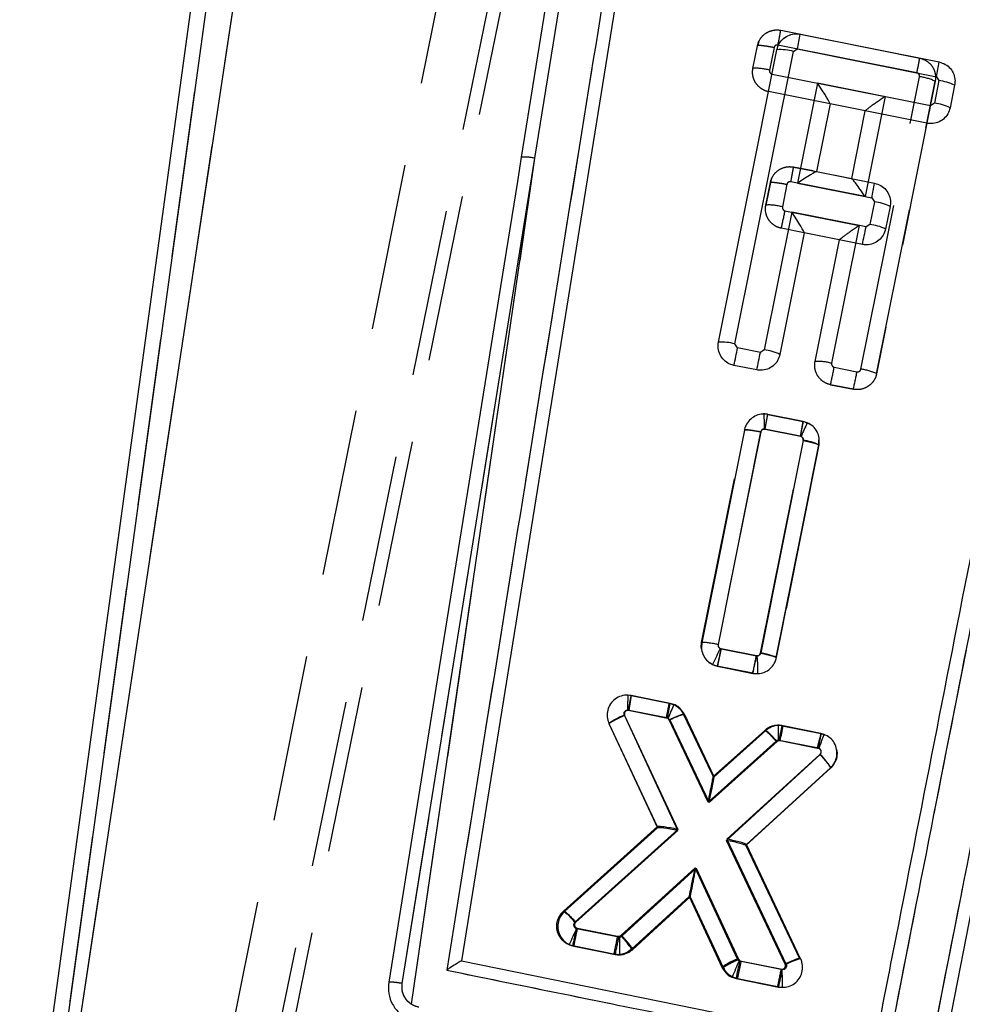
# Model space of a CAD drawing. Extents: x 29 to 402, y 25 to 290.
# Tile 13 of 24: x 92.89 to 100.06, y 264.03 to 271.51. Entities that reach past the tile are written whole.
import ezdxf

# ---------------------------------------------------------------- set-up
doc = ezdxf.new("R2010")
doc.units = 0
doc.linetypes.add('HIDDEN', pattern=[1.905, 1.27, -0.635])
doc.layers.get('0').update_dxf_attribs({"linetype": 'CONTINUOUS'})
doc.styles.add('SLDTEXTSTYLE0', font='TXT', dxfattribs={"width": 0.75})
doc.dimstyles.new('SLDDIMSTYLE4', dxfattribs={"dimtxt": 3.5, "dimasz": 3.302, "dimexe": 0, "dimexo": 0.0625, "dimgap": 0.875, "dimtad": 1, "dimdec": 4, "dimlfac": 2, "dimzin": 12, "dimtxsty": 'SLDTEXTSTYLE0', "dimsah": 1, "dimcen": 0.09, "dimazin": 3, "dimtfac": 1, "dimtdec": 0, "dimtofl": 0, "dimtmove": 0, "dimatfit": 3, "dimtolj": 1, "dimtzin": 12})

# ---------------------------------------------------------------- blocks, each defined once
blk = doc.blocks.new('_D_11')
at = {"color": 179, "linetype": 'CONTINUOUS'}
blk.add_line((80.028, 227.4755), (65.2357, 227.4755), dxfattribs=at)
blk.add_arc((90.6656, 227.4755), 24.4299, 108.2191, 180, dxfattribs=at)
for points in [[(83.0275, 250.6807), (79.7766, 249.9109), (80.1583, 248.9693)], [(66.2357, 227.4755), (66.9642, 230.736), (65.9505, 230.8042)]]:
    blk.add_solid(points, dxfattribs=at)
at = {"color": 179, "linetype": 'CONTINUOUS', "insert": (63.2454, 237.9715, 0.05), "char_height": 3.5, "attachment_point": 1, "rotation": 59.36514, "style": 'SLDTEXTSTYLE0'}
blk.add_mtext('72°', dxfattribs=at)

msp = doc.modelspace()

# ---------------------------------------------------------------- linework, layer by layer
at = {"color": 7, "linetype": 'HIDDEN'}
for p, q in [((94.479546, 261.459846), (99.014016, 283.662629)), ((94.354274, 261.347585), (98.879385, 283.470109)), ((98.061071, 281.616286), (94.075765, 261.69144)), ((95.511943, 280.408558), (93.209751, 263.575504)), ((93.312212, 263.648561), (95.817931, 280.223839)), ((96.807838, 270.460345), (98.171533, 278.933011)), ((102.34981, 276.097656), (99.853148, 263.360851)), ((98.67508, 271.433268), (99.731341, 271.221999)), ((98.46425, 271.143999), (98.498583, 271.315649)), ((98.508023, 271.345537), (98.498573, 271.315601)), ((98.624346, 271.301754), (98.59001, 271.130085)), ((99.710012, 271.110025), (98.654108, 271.321226)), ((98.609622, 271.100674), (99.468058, 270.928968)), ((99.284469, 268.857109), (99.729617, 271.080576)), ((99.849003, 271.045465), (99.403848, 268.821968)), ((99.403848, 268.821968), (99.849003, 271.045465)), ((99.049831, 270.873904), (98.581917, 270.967495)), ((99.468058, 270.928968), (99.315905, 270.16905)), ((99.214686, 270.305529), (99.317836, 270.820704)), ((95.798823, 264.186874), (96.807838, 270.460345)), ((95.869811, 264.027987), (96.807838, 270.460345)), ((98.77312, 270.393851), (98.946871, 270.359097)), ((98.922156, 270.364041), (98.77312, 270.393851)), ((98.947262, 270.359019), (99.215258, 270.305416)), ((98.562291, 270.104584), (98.596624, 270.276228)), ((98.596614, 270.276184), (98.562291, 270.104584)), ((98.606066, 270.306116), (98.596614, 270.276184)), ((98.596624, 270.276228), (98.596614, 270.276184)), ((98.722387, 270.262331), (98.688054, 270.090686)), ((99.315905, 270.16905), (98.752153, 270.281811)), ((98.707663, 270.061257), (99.271732, 269.948429)), ((98.854085, 269.893248), (98.679958, 269.928076)), ((99.271732, 269.948429), (99.062127, 268.901574)), ((98.936368, 268.915497), (99.12151, 269.840166)), ((99.081739, 268.87214), (99.254695, 268.837575)), ((99.227374, 268.704321), (99.054057, 268.738956)), ((99.054057, 268.738956), (99.227374, 268.704321)), ((98.576658, 268.513503), (98.545438, 268.516448)), ((98.576658, 268.513503), (98.845467, 268.45979)), ((98.845467, 268.45979), (98.576658, 268.513503)), ((98.862045, 268.454477), (98.845467, 268.45979)), ((98.862045, 268.454477), (98.891725, 268.440463)), ((98.074471, 266.777631), (98.398176, 268.394249)), ((98.523968, 268.380495), (98.200233, 266.763728)), ((98.823737, 268.347901), (98.555409, 268.401517)), ((98.521858, 266.698998), (98.845518, 268.315619)), ((98.964923, 268.280601), (98.965994, 268.320371)), ((98.964923, 268.280601), (98.641252, 266.663926)), ((98.641252, 266.663926), (98.964923, 268.280601)), ((98.96493, 268.28064), (98.964923, 268.280601)), ((98.966089, 268.291343), (98.96493, 268.28064)), ((98.074455, 266.777555), (98.074471, 266.777631)), ((98.221904, 266.731268), (98.490207, 266.677656)), ((98.490207, 266.677656), (98.496673, 266.67721)), ((98.641252, 266.663926), (98.64125, 266.663917)), ((98.163111, 266.608034), (98.19359, 266.598216)), ((98.19359, 266.598216), (98.462407, 266.544499)), ((98.462407, 266.544499), (98.193596, 266.598214)), ((97.516023, 266.378124), (97.516028, 266.378124)), ((97.540067, 266.375281), (97.82848, 266.317653)), ((97.489419, 266.224774), (97.894498, 265.357796)), ((97.523644, 266.262334), (97.512437, 266.263658)), ((97.806504, 266.205812), (97.523644, 266.262334)), ((97.936107, 266.233813), (98.16224, 265.758956)), ((98.150878, 265.782815), (97.936107, 266.233813)), ((97.372952, 266.161323), (97.372918, 266.161395)), ((97.738861, 265.378181), (97.372953, 266.161323)), ((98.124463, 265.564848), (97.826681, 266.190162)), ((98.656716, 266.149441), (98.618486, 266.143244)), ((98.685038, 266.146498), (98.656716, 266.149441)), ((98.685038, 266.146498), (98.982965, 266.086966)), ((98.162234, 265.758965), (98.55415, 266.110707)), ((98.640733, 266.028198), (98.124463, 265.564848)), ((98.96166, 265.974993), (98.663775, 266.034516)), ((98.262051, 265.274624), (98.974738, 265.928187)), ((98.169927, 265.757427), (98.169932, 265.757416)), ((99.056034, 265.825456), (98.411363, 265.234268)), ((97.023918, 264.734965), (97.739397, 265.378662)), ((97.894498, 265.357796), (97.11071, 264.652642)), ((98.70902, 264.333211), (98.262051, 265.274624)), ((98.411056, 265.234914), (98.818881, 264.375948)), ((97.469405, 264.547741), (98.03179, 265.063515)), ((98.03179, 265.063515), (98.355325, 264.371036)), ((97.987501, 264.845606), (97.550628, 264.444944)), ((97.979912, 264.847124), (97.979903, 264.847117)), ((98.239166, 264.306927), (97.987492, 264.845599)), ((97.987492, 264.845599), (98.239166, 264.306927)), ((97.123217, 264.605472), (97.44573, 264.541025)), ((97.418111, 264.407832), (97.095536, 264.472291)), ((97.095536, 264.472291), (97.418111, 264.407832)), ((97.450375, 264.404925), (97.48692, 264.411845)), ((97.418111, 264.407832), (97.450375, 264.404925)), ((98.375459, 264.355242), (98.679457, 264.294496)), ((98.818881, 264.375948), (98.818887, 264.375933)), ((98.239166, 264.306927), (98.248606, 264.292043)), ((98.679457, 264.294496), (98.68538, 264.294001)), ((98.651775, 264.161315), (98.346909, 264.222235)), ((98.688525, 264.158553), (98.688478, 264.158549))]:
    msp.add_line(p, q, dxfattribs=at)
at = {"color": 7, "linetype": 'CONTINUOUS'}
for p, q in [((95.397645, 280.424189), (93.084674, 263.512319)), ((95.511943, 280.408558), (93.209751, 263.575504)), ((93.312212, 263.648561), (95.817931, 280.223839)), ((96.807838, 270.460345), (98.171533, 278.933011)), ((98.52006, 278.478395), (96.250798, 264.359484)), ((98.822871, 271.403708), (99.879132, 271.192435)), ((98.202007, 269.062355), (98.646358, 271.286015)), ((98.327771, 269.048466), (98.772123, 271.272123)), ((98.772123, 271.272123), (98.801542, 271.291737)), ((98.801542, 271.291737), (99.857804, 271.080468)), ((99.857804, 271.080468), (99.877415, 271.051049)), ((98.955237, 271.03154), (98.803386, 270.271562)), ((99.813674, 270.859838), (98.955237, 271.03154)), ((99.877415, 271.051049), (99.843092, 270.879448)), ((99.996799, 271.015931), (99.962476, 270.844329)), ((99.050128, 270.873845), (98.947262, 270.359019)), ((99.785969, 270.726662), (99.050128, 270.873845)), ((99.843092, 270.879448), (99.813674, 270.859838)), ((95.798823, 264.186874), (96.807838, 270.460345)), ((95.869811, 264.027987), (96.807838, 270.460345)), ((98.947262, 270.359019), (99.388827, 270.2707)), ((98.803386, 270.271562), (99.367498, 270.158731)), ((99.38711, 270.129312), (99.352786, 269.957712)), ((99.367498, 270.158731), (99.38711, 270.129312)), ((98.7593, 270.050925), (98.550107, 269.003971)), ((99.323368, 269.9381), (98.7593, 270.050925)), ((99.506493, 270.094192), (99.47217, 269.922592)), ((99.352786, 269.957712), (99.323368, 269.9381)), ((98.854191, 269.893227), (98.669497, 268.968875)), ((99.295664, 269.804925), (98.854191, 269.893227)), ((98.347379, 269.019053), (98.327771, 269.048466)), ((98.520684, 268.984355), (98.347379, 269.019053)), ((98.550107, 269.003971), (98.520684, 268.984355)), ((98.492957, 268.851185), (98.319652, 268.885881)), ((98.846908, 268.459447), (98.578118, 268.513263)), ((98.876858, 268.450158), (98.846908, 268.459447)), ((98.39893, 268.393809), (98.075852, 266.777016)), ((98.201644, 266.763263), (98.524644, 268.379668)), ((98.556708, 268.40131), (98.825528, 268.347489)), ((98.846398, 268.315811), (98.523395, 266.699162)), ((98.642748, 266.663887), (98.965787, 268.280717)), ((98.222667, 266.731167), (98.216166, 266.733404)), ((98.491524, 266.677341), (98.222667, 266.731167)), ((98.157774, 266.610652), (98.195, 266.597985)), ((98.195, 266.597985), (98.463796, 266.544169)), ((97.836408, 266.316237), (97.538504, 266.375883)), ((97.863683, 266.30806), (97.836408, 266.316237)), ((97.893542, 265.348332), (97.487076, 266.225744)), ((97.517152, 266.263919), (97.815035, 266.204277)), ((98.169927, 265.757427), (97.94346, 266.232856)), ((97.370468, 266.162599), (97.738142, 265.368922)), ((97.819802, 266.202865), (97.833797, 266.189704)), ((97.833797, 266.189704), (98.132178, 265.563304)), ((98.981291, 266.087013), (98.6929, 266.144755)), ((98.561305, 266.108763), (98.169927, 265.757427)), ((99.004578, 266.080387), (98.981291, 266.087013)), ((98.132178, 265.563304), (98.647708, 266.026091)), ((98.671548, 266.032787), (98.955057, 265.976027)), ((98.972108, 265.928107), (98.264808, 265.283728)), ((98.955057, 265.976027), (98.966564, 265.972752)), ((98.414261, 265.243089), (99.05325, 265.825235)), ((97.738142, 265.368922), (97.031817, 264.733378)), ((97.118909, 264.651325), (97.893542, 265.348332)), ((98.264808, 265.283728), (98.717061, 264.331343)), ((98.826789, 264.374359), (98.414261, 265.243089)), ((98.024885, 265.064895), (97.459738, 264.550006)), ((98.345657, 264.37239), (98.024885, 265.064895)), ((97.540394, 264.446693), (97.979903, 264.847117)), ((97.979903, 264.847117), (98.229046, 264.309248)), ((97.131199, 264.604174), (97.125173, 264.606178)), ((97.435635, 264.543223), (97.131199, 264.604174)), ((97.068578, 264.482558), (97.103521, 264.470993)), ((97.103521, 264.470993), (97.408364, 264.40996)), ((96.250798, 264.359484), (99.39203, 263.719237)), ((98.364852, 264.357185), (98.359435, 264.35889)), ((98.687373, 264.292613), (98.364852, 264.357185)), ((98.306193, 264.233746), (98.337094, 264.224021)), ((98.337094, 264.224021), (98.659645, 264.159443))]:
    msp.add_line(p, q, dxfattribs=at)
at = {"color": 7, "linetype": 'CONTINUOUS', "flags": 128}
for points in [[(97.963064, 278.298553), (97.908765, 277.961053), (97.394661, 274.764668), (96.704199, 270.469159)], [(96.704199, 270.469159), (96.674613, 270.285025), (96.546223, 269.485906), (96.032858, 266.289391), (95.69681, 264.195744)], [(98.413952, 265.243739), (98.414123, 265.243378), (98.414227, 265.243162), (98.414261, 265.243089)]]:
    msp.add_lwpolyline(points, dxfattribs=at)
at = {"color": 7, "linetype": 'HIDDEN', "flags": 128}
for points in [[(98.074582, 266.729689), (98.071513, 266.747), (98.07445, 266.777525), (98.074455, 266.777555), (98.074455, 266.777555)], [(99.100239, 265.966093), (99.105298, 265.9404), (99.098071, 265.891055), (99.074634, 265.845943), (99.056056, 265.825477), (99.056034, 265.825456), (99.056034, 265.825456)]]:
    msp.add_lwpolyline(points, dxfattribs=at)
at = {"color": 7, "linetype": 'HIDDEN'}
for centre, radius, start, end in [((95.528918, 271.964196), 3.190646, 348.3743109, 350.4213469), ((96.495891, 271.780275), 3.283262, 348.2207501, 350.210041), ((98.487199, 270.776129), 0.368585, 73.8033847, 93.5696972), ((99.689225, 270.722707), 0.360142, 63.6628529, 83.5604863), ((96.725017, 270.100219), 0.369527, 77.0483678, 93.229564), ((95.636108, 270.922947), 3.181319, 348.3734625, 350.4264522), ((98.585348, 269.737238), 0.368069, 73.7969843, 93.591466), ((94.620179, 270.842084), 4.161396, 347.3121257, 349.1851543), ((98.959358, 268.548245), 0.367971, 73.7825061, 93.5820067), ((95.001077, 269.650842), 4.154296, 347.3200679, 349.1962855), ((95.293322, 269.580356), 4.030409, 347.4461984, 349.3800137), ((99.244025, 268.499364), 0.360024, 63.645375, 83.5499426), ((98.54676, 268.363518), 0.152935, 78.726609, 90.4951363), ((95.362757, 269.065324), 3.26093, 348.2545731, 350.2574188), ((98.549948, 268.374121), 0.027935, 78.726609, 90.0477284), ((94.37587, 267.467151), 4.1894, 347.2771647, 349.1376132), ((97.381212, 266.568506), 1.120745, 358.6382634, 5.5660133), ((98.655524, 265.997432), 0.152014, 89.5505652, 131.8262126), ((98.655147, 265.996634), 0.152815, 78.7199789, 89.4115459), ((95.469011, 266.699143), 3.263165, 348.2480199, 350.2494756), ((95.753167, 266.643482), 3.277393, 348.2308059, 350.2235488), ((98.658712, 266.008035), 0.027014, 89.871784, 131.7229583), ((98.658334, 266.007238), 0.027815, 78.7199789, 89.098756), ((98.67161, 265.604773), 0.443264, 29.8584633, 46.8544188), ((96.798395, 264.410287), 0.395318, 37.8112272, 55.2158916), ((93.044258, 265.383818), 4.152557, 347.3197663, 349.1967167), ((93.38511, 265.313578), 4.133458, 347.3423253, 349.227924), ((97.450995, 264.567447), 0.026941, 258.7292686, 270.7336342), ((97.450713, 264.568247), 0.027746, 271.2951928, 312.3509405), ((97.447525, 264.557643), 0.152746, 271.0689244, 312.4538675), ((97.447807, 264.556843), 0.151941, 258.7292689, 270.968144), ((94.603005, 265.072349), 4.150002, 347.3188029, 349.1969119)]:
    msp.add_arc(centre, radius, start, end, dxfattribs=at)
at = {"color": 7, "linetype": 'CONTINUOUS'}
for centre, radius, start, end in [((95.58395, 271.962667), 3.286798, 348.2215017, 350.2085887), ((98.669438, 270.918722), 0.368018, 73.798106, 93.5955597), ((96.6419, 271.751068), 3.285079, 348.2211245, 350.2091848), ((99.837043, 270.693325), 0.359995, 63.655211, 83.5610622), ((98.956072, 270.893045), 0.095996, 348.4625691, 348.8095626), ((95.727274, 271.640478), 4.160296, 347.3114363, 349.184885), ((99.802717, 270.521711), 0.360008, 63.6555687, 83.5607045), ((96.725017, 270.100219), 0.369527, 77.0483678, 93.229564), ((98.942131, 270.334382), 0.025166, 78.2359636, 79.1441714), ((96.155233, 270.828655), 3.281379, 348.2197013, 350.2100386), ((99.346761, 269.771687), 0.359894, 63.6514532, 83.5629325), ((99.3124, 269.599955), 0.36003, 63.6553072, 83.5593206), ((98.786375, 269.90711), 0.069222, 348.4307664, 348.9134803), ((95.236986, 270.718708), 4.160273, 347.3118164, 349.185273), ((98.225098, 268.695122), 0.367959, 73.7973917, 93.5978581), ((94.250777, 269.802523), 4.170848, 347.3042633, 349.1729841), ((94.42352, 269.767956), 4.171425, 347.3042451, 349.1726825), ((98.509827, 268.646327), 0.359905, 63.6633546, 83.5741167), ((95.141222, 269.112523), 3.488749, 348.237283, 350.1092832), ((95.595996, 269.022246), 3.299268, 348.1987651, 350.178285), ((101.398455, 267.2773), 2.781016, 155.0556756, 157.4045834), ((98.820105, 268.320439), 0.027588, 66.9495845, 78.6651002), ((98.806104, 267.958108), 0.359965, 63.6658654, 83.5730096), ((100.342907, 265.646468), 2.388401, 152.929302, 156.1906565), ((94.149001, 267.507947), 4.147064, 347.3248361, 349.2042565), ((94.400609, 267.459627), 4.16504, 347.30296, 349.1742873), ((94.296542, 266.936122), 3.290013, 348.2105311, 350.1956232), ((94.590876, 266.877796), 3.293756, 348.2007285, 350.1835705), ((100.887728, 264.984841), 3.300872, 156.3674553, 158.345999), ((97.672117, 265.744795), 0.515318, 111.0437648, 125.8288389), ((98.050068, 265.80101), 0.44481, 103.8671536, 119.0917609), ((97.809626, 266.177286), 0.027529, 68.3064379, 78.6683564), ((95.451065, 266.704961), 3.289882, 348.21058, 350.1958161), ((97.822493, 265.275708), 0.125714, 131.8152025, 132.1426614), ((99.498049, 263.445075), 2.641723, 153.9264353, 156.8755528), ((93.053857, 265.382084), 4.150887, 347.3207375, 349.1984339), ((98.530598, 263.89159), 0.515142, 111.0393223, 125.8294925), ((101.12111, 263.110049), 3.030916, 155.6673252, 158.2384305), ((94.250241, 265.1454), 4.189428, 347.2951012, 349.1555197), ((98.37055, 264.384015), 0.027473, 205.0303123, 246.1345715), ((98.932645, 263.942878), 0.444276, 103.78422, 119.0286276), ((94.590208, 265.076214), 4.171425, 347.3042451, 349.1726825)]:
    msp.add_arc(centre, radius, start, end, dxfattribs=at)
for centre, major_axis, ratio, start_param, end_param in [((98.952049, 271.020937), (-0.097965, 0.146922), 0.04837089, 3.18993545, 4.75234357), ((98.800197, 270.260959), (0.146947, 0.097982), 0.03998381, 0.03995459, 1.52245353), ((98.756111, 270.04032), (-0.097965, 0.146922), 0.04837089, 3.18993545, 4.75234357), ((98.95187, 265.965423), (0.029421, 0.12159), 0.00485343, 4.80088125, 6.28318531), ((98.12899, 265.552701), (0.040936, 0.204722), 0.00502157, 4.76521113, 6.27646761), ((97.890354, 265.337729), (0.152003, -0.031151), 0.0710733, 1.56438863, 3.08916856), ((98.261621, 265.273124), (0.15243, -0.029994), 0.07093393, 0.05250378, 1.56383954), ((98.021697, 265.054292), (0.041793, 0.207171), 0.00487154, 3.14823429, 4.76457645)]:
    msp.add_ellipse(centre, major_axis=major_axis, ratio=ratio, start_param=start_param, end_param=end_param, dxfattribs=at)
at = {"color": 7, "linetype": 'HIDDEN'}
for centre, major_axis, ratio, start_param, end_param in [((99.464871, 270.918364), (0.146996, 0.097972), 0.03998546, 1.52247103, 3.10162055), ((99.312717, 270.158446), (-0.097917, 0.146912), 0.04837255, 4.75236108, 6.23486001), ((99.268544, 269.937825), (0.146996, 0.097972), 0.03998546, 1.52247103, 3.10162055), ((97.520456, 266.25173), (0.019612, 0.123552), 0.0119261, 4.80020986, 6.28318531), ((98.121275, 265.554244), (0.040958, 0.204717), 0.00501593, 4.76521167, 6.27647515), ((97.89131, 265.347193), (0.152239, -0.030945), 0.07097591, 1.56428275, 3.08905786), ((98.258863, 265.264021), (0.152291, -0.029713), 0.07100972, 0.05237728, 1.56371723), ((98.028603, 265.052911), (0.04111, 0.207308), 0.00504354, 3.14846879, 4.76456021)]:
    msp.add_ellipse(centre, major_axis=major_axis, ratio=ratio, start_param=start_param, end_param=end_param, dxfattribs=at)
at = {"color": 7, "linetype": 'CONTINUOUS'}
for points, knots in [([(98.450969, 278.665133), (98.062974, 276.255043), (97.291452, 271.462621), (96.520665, 266.669843), (96.137504, 264.287334)], [0, 0, 0, 0, 0.50289604, 1, 1, 1, 1]), ([(99.47466, 263.608085), (99.884695, 265.69705), (100.70352, 269.868638), (101.521991, 274.04093), (101.930605, 276.123904)], [0, 0, 0, 0, 0.5007601, 1, 1, 1, 1]), ([(102.255427, 276.125215), (101.677348, 273.178401), (100.844481, 268.932775), (100.011224, 264.688105), (99.756317, 263.389586)], [0, 0, 0, 0, 0.69408254, 1, 1, 1, 1]), ([(99.39203, 263.719237), (99.393539, 263.726933), (99.446908, 263.999182), (99.707707, 265.329662), (100.513346, 269.439501), (101.267199, 273.285207), (101.813581, 276.072521)], [0, 0, 0, 0, 0.00186929, 0.06612315, 0.32313908, 1, 1, 1, 1]), ([(99.994217, 262.721068), (100.14735, 263.593798), (100.831655, 267.493748), (101.532579, 271.391968), (102.076651, 274.417844)], [0, 0, 0, 0, 0.22378007, 1, 1, 1, 1]), ([(98.646358, 271.286015), (98.651313, 271.302283), (98.661225, 271.334822), (98.695587, 271.373917), (98.739802, 271.399679), (98.784618, 271.408829), (98.812125, 271.405146), (98.822871, 271.403708)], [0, 0, 0, 0, 0.21570469, 0.43142304, 0.64705049, 0.86212375, 1, 1, 1, 1]), ([(99.879132, 271.192435), (99.895282, 271.187528), (99.927582, 271.177713), (99.966501, 271.143744), (99.99234, 271.100023), (100.001926, 271.055066), (99.998273, 271.027181), (99.996799, 271.015931)], [0, 0, 0, 0, 0.21359965, 0.42720189, 0.64086006, 0.85510563, 1, 1, 1, 1]), ([(99.962476, 270.844329), (99.957517, 270.828057), (99.947598, 270.795514), (99.913213, 270.756424), (99.868985, 270.730664), (99.824178, 270.721545), (99.796691, 270.725226), (99.785969, 270.726662)], [0, 0, 0, 0, 0.215798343, 0.431596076, 0.647312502, 0.862421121, 1, 1, 1, 1]), ([(99.388827, 270.2707), (99.404978, 270.265791), (99.437281, 270.255973), (99.476204, 270.222001), (99.502041, 270.17827), (99.511622, 270.133314), (99.507967, 270.105433), (99.506493, 270.094192)], [0, 0, 0, 0, 0.21361005, 0.42722156, 0.64092751, 0.85522305, 1, 1, 1, 1]), ([(99.47217, 269.922592), (99.467212, 269.906322), (99.457296, 269.873781), (99.422915, 269.834691), (99.378693, 269.808934), (99.333885, 269.799806), (99.306395, 269.803488), (99.295664, 269.804925)], [0, 0, 0, 0, 0.21578514, 0.43157096, 0.64724825, 0.86230512, 1, 1, 1, 1]), ([(98.319652, 268.885881), (98.303497, 268.890795), (98.271188, 268.900622), (98.232268, 268.934614), (98.206439, 268.978367), (98.196886, 269.023302), (98.200538, 269.051153), (98.202007, 269.062355)], [0, 0, 0, 0, 0.21371062, 0.42742153, 0.64126509, 0.85570719, 1, 1, 1, 1]), ([(98.669497, 268.968875), (98.664543, 268.952607), (98.654634, 268.920071), (98.620271, 268.880977), (98.576066, 268.855209), (98.531238, 268.84606), (98.503721, 268.849744), (98.492957, 268.851185)], [0, 0, 0, 0, 0.215695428, 0.431400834, 0.646965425, 0.861908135, 1, 1, 1, 1]), ([(98.578118, 268.513263), (98.561092, 268.514969), (98.527043, 268.518383), (98.477389, 268.501741), (98.436045, 268.470822), (98.409471, 268.432409), (98.40194, 268.404831), (98.39893, 268.393809)], [0, 0, 0, 0, 0.21319414, 0.42635072, 0.64056747, 0.85634856, 1, 1, 1, 1]), ([(98.524644, 268.379668), (98.508458, 268.382768), (98.476086, 268.388967), (98.434714, 268.39471), (98.405373, 268.396915), (98.401081, 268.394858), (98.398935, 268.39383)], [0, 0, 0, 0, 0.24999956, 0.49999934, 0.74999925, 1, 1, 1, 1]), ([(98.524644, 268.379668), (98.525233, 268.381766), (98.52666, 268.386854), (98.531581, 268.393794), (98.538969, 268.399262), (98.547729, 268.402201), (98.553714, 268.401607), (98.556708, 268.40131)], [0, 0, 0, 0, 0.15269992, 0.37017676, 0.58245947, 0.79117516, 1, 1, 1, 1]), ([(98.965787, 268.280717), (98.967503, 268.297901), (98.970936, 268.332272), (98.953938, 268.381987), (98.922804, 268.424775), (98.892279, 268.441639), (98.876858, 268.450158)], [0, 0, 0, 0, 0.24929773, 0.49865184, 0.74672331, 1, 1, 1, 1]), ([(98.830907, 268.345826), (98.833493, 268.344404), (98.838772, 268.341504), (98.844282, 268.33403), (98.847331, 268.3251), (98.846709, 268.318905), (98.846398, 268.315811)], [0, 0, 0, 0, 0.24045713, 0.49081502, 0.74565363, 1, 1, 1, 1]), ([(98.075852, 266.777016), (98.074157, 266.759779), (98.070765, 266.725303), (98.087894, 266.675444), (98.117545, 266.634922), (98.145047, 266.61833), (98.157774, 266.610652)], [0, 0, 0, 0, 0.25953416, 0.51910014, 0.77746329, 1, 1, 1, 1]), ([(98.201644, 266.763263), (98.192993, 266.764934), (98.169851, 266.769406), (98.13458, 266.775083), (98.102433, 266.778888), (98.080647, 266.779859), (98.077451, 266.777966), (98.075853, 266.77702)], [0, 0, 0, 0, 0.1343098, 0.35926832, 0.57284524, 0.78642319, 1, 1, 1, 1]), ([(98.216166, 266.733404), (98.213597, 266.735001), (98.208459, 266.738192), (98.203347, 266.74587), (98.20072, 266.754532), (98.201342, 266.76041), (98.201644, 266.763263)], [0, 0, 0, 0, 0.25227573, 0.50442396, 0.75942774, 1, 1, 1, 1]), ([(98.463796, 266.544169), (98.480838, 266.542503), (98.514917, 266.53917), (98.56456, 266.55594), (98.605847, 266.586966), (98.632292, 266.625395), (98.639769, 266.65292), (98.642748, 266.663887)], [0, 0, 0, 0, 0.21341746, 0.42679698, 0.64115207, 0.85703476, 1, 1, 1, 1]), ([(98.523395, 266.699162), (98.522814, 266.697066), (98.521402, 266.691973), (98.516502, 266.685001), (98.5091, 266.67949), (98.500387, 266.676545), (98.494451, 266.677078), (98.491524, 266.677341)], [0, 0, 0, 0, 0.15279045, 0.37127655, 0.5849283, 0.7953315, 1, 1, 1, 1]), ([(98.642752, 266.663907), (98.64164, 266.665394), (98.639417, 266.668367), (98.618932, 266.675852), (98.587708, 266.684724), (98.553576, 266.692887), (98.531213, 266.697536), (98.523395, 266.699162)], [0, 0, 0, 0, 0.21587204, 0.43174627, 0.64762134, 0.87679704, 1, 1, 1, 1]), ([(97.538504, 266.375883), (97.521412, 266.377589), (97.487229, 266.381002), (97.43755, 266.3643), (97.395954, 266.333357), (97.367036, 266.289931), (97.354068, 266.239504), (97.357398, 266.195359), (97.367114, 266.171004), (97.370468, 266.162599)], [0, 0, 0, 0, 0.15261596, 0.3052212, 0.45759456, 0.61182362, 0.76487184, 0.9188559, 1, 1, 1, 1]), ([(97.94346, 266.232856), (97.93464, 266.247476), (97.917, 266.276717), (97.885359, 266.298694), (97.866744, 266.306738), (97.863683, 266.30806)], [0, 0, 0, 0, 0.4551966, 0.9104296, 1, 1, 1, 1]), ([(97.487076, 266.225744), (97.48648, 266.227255), (97.484753, 266.231626), (97.484123, 266.239481), (97.486528, 266.248497), (97.491609, 266.256302), (97.499107, 266.261835), (97.507956, 266.264828), (97.514086, 266.264222), (97.517152, 266.263919)], [0, 0, 0, 0, 0.08144893, 0.23573486, 0.38594751, 0.54414289, 0.69418675, 0.8470885, 1, 1, 1, 1]), ([(98.6929, 266.144755), (98.680636, 266.146243), (98.651333, 266.149799), (98.603806, 266.139493), (98.575582, 266.119086), (98.561305, 266.108763)], [0, 0, 0, 0, 0.262350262, 0.626875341, 1, 1, 1, 1]), ([(98.647708, 266.026091), (98.644194, 266.029994), (98.639328, 266.035398), (98.62522, 266.050762), (98.605644, 266.071388), (98.582926, 266.093597), (98.566448, 266.107793), (98.563019, 266.10844), (98.561305, 266.108763)], [0, 0, 0, 0, 0.083181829, 0.115163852, 0.336370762, 0.557579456, 0.778789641, 1, 1, 1, 1]), ([(98.966564, 265.972752), (98.966997, 265.973852), (98.969038, 265.979047), (98.975857, 265.997146), (98.986063, 266.026064), (98.996308, 266.056058), (99.003188, 266.076478), (99.004115, 266.079084), (99.004578, 266.080387)], [0, 0, 0, 0, 0.01928833, 0.09109676, 0.31847599, 0.54569938, 0.7728481, 1, 1, 1, 1]), ([(99.05325, 265.825235), (99.064829, 265.838156), (99.087987, 265.863999), (99.103897, 265.914562), (99.103213, 265.966963), (99.084759, 266.015917), (99.051408, 266.057197), (99.020257, 266.072623), (99.004578, 266.080387)], [0, 0, 0, 0, 0.16680867, 0.33360446, 0.50060985, 0.66710042, 0.83245263, 1, 1, 1, 1]), ([(98.647708, 266.026091), (98.650278, 266.027945), (98.655415, 266.031651), (98.664005, 266.03361), (98.669346, 266.033027), (98.671548, 266.032787)], [0, 0, 0, 0, 0.370499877, 0.74055875, 1, 1, 1, 1]), ([(98.966564, 265.972752), (98.967461, 265.97225), (98.971013, 265.970259), (98.976263, 265.965121), (98.980445, 265.956721), (98.981615, 265.947049), (98.979383, 265.9375), (98.97538, 265.931282), (98.972613, 265.928597), (98.972108, 265.928107)], [0, 0, 0, 0, 0.05863008, 0.23229671, 0.40918544, 0.5859729, 0.77933933, 0.95969989, 1, 1, 1, 1]), ([(98.972108, 265.928107), (98.977788, 265.921876), (98.989148, 265.909416), (99.005333, 265.890942), (99.020051, 265.87358), (99.032682, 265.858001), (99.042745, 265.844833), (99.049743, 265.834693), (99.053708, 265.827661), (99.053446, 265.826083), (99.053314, 265.825294)], [0, 0, 0, 0, 0.125000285, 0.249999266, 0.37499793, 0.500002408, 0.624998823, 0.750001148, 0.874998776, 1, 1, 1, 1]), ([(97.031817, 264.733376), (97.020182, 264.720514), (96.996912, 264.694791), (96.980761, 264.644329), (96.981185, 264.591962), (96.999375, 264.542893), (97.030075, 264.504622), (97.056787, 264.489315), (97.068578, 264.482558)], [0, 0, 0, 0, 0.17311542, 0.34621372, 0.51953351, 0.69239573, 0.8642231, 1, 1, 1, 1]), ([(97.031857, 264.733413), (97.033576, 264.733102), (97.037014, 264.73248), (97.053577, 264.718382), (97.076435, 264.696314), (97.095992, 264.675997), (97.110241, 264.660758), (97.115172, 264.655391), (97.118909, 264.651325)], [0, 0, 0, 0, 0.22115068, 0.44230127, 0.66345665, 0.88460608, 0.91256475, 1, 1, 1, 1]), ([(97.125173, 264.606178), (97.122597, 264.607722), (97.117446, 264.61081), (97.112206, 264.618363), (97.109534, 264.627138), (97.10993, 264.636465), (97.113105, 264.645014), (97.117073, 264.649329), (97.118909, 264.651325)], [0, 0, 0, 0, 0.16645112, 0.33283839, 0.5011144, 0.6732391, 0.84879699, 1, 1, 1, 1]), ([(97.408364, 264.40996), (97.408751, 264.411292), (97.409524, 264.413957), (97.414014, 264.43504), (97.420392, 264.466112), (97.427099, 264.499604), (97.432287, 264.525941), (97.434736, 264.538584), (97.435635, 264.543223)], [0, 0, 0, 0, 0.20321646, 0.40643489, 0.60964919, 0.81286618, 0.93134028, 1, 1, 1, 1]), ([(97.459738, 264.550006), (97.457674, 264.548435), (97.453742, 264.545441), (97.448037, 264.543556), (97.442065, 264.542545), (97.438349, 264.542936), (97.435635, 264.543223)], [0, 0, 0, 0, 0.2994826, 0.57049037, 0.68626328, 1, 1, 1, 1]), ([(97.540394, 264.446693), (97.54055, 264.447502), (97.540861, 264.449119), (97.536968, 264.45621), (97.530039, 264.466412), (97.520046, 264.479644), (97.50748, 264.495284), (97.492832, 264.512713), (97.476713, 264.531253), (97.465396, 264.543755), (97.459738, 264.550006)], [0, 0, 0, 0, 0.124999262, 0.249998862, 0.375001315, 0.500000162, 0.62499849, 0.750004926, 0.875003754, 1, 1, 1, 1]), ([(97.408364, 264.40996), (97.420696, 264.408497), (97.450076, 264.405012), (97.4978, 264.41553), (97.526046, 264.436195), (97.540394, 264.446693)], [0, 0, 0, 0, 0.262494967, 0.625371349, 1, 1, 1, 1]), ([(96.250554, 264.359534), (96.248982, 264.35903), (96.245847, 264.358026), (96.229322, 264.348269), (96.20112, 264.330341), (96.168134, 264.30832), (96.145333, 264.292736), (96.137897, 264.287606), (96.137504, 264.287334)], [0, 0, 0, 0, 0.15721897, 0.3135135, 0.54250975, 0.85120762, 0.99212922, 1, 1, 1, 1]), ([(98.659645, 264.159443), (98.676653, 264.157754), (98.710665, 264.154375), (98.760045, 264.170983), (98.801582, 264.201799), (98.830676, 264.245119), (98.843747, 264.295703), (98.840522, 264.340523), (98.830414, 264.365427), (98.826789, 264.374359)], [0, 0, 0, 0, 0.15119069, 0.30235841, 0.45286006, 0.6075983, 0.76005904, 0.91394199, 1, 1, 1, 1]), ([(96.137504, 264.287334), (96.692638, 264.174331), (97.805025, 263.947892), (98.917408, 263.721498), (99.47466, 263.608085)], [0, 0, 0, 0, 0.49904772, 1, 1, 1, 1]), ([(98.229046, 264.309248), (98.237756, 264.294447), (98.255177, 264.264844), (98.2861, 264.242944), (98.303897, 264.234797), (98.306193, 264.233746)], [0, 0, 0, 0, 0.465485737, 0.93102453, 1, 1, 1, 1]), ([(98.717061, 264.331343), (98.717706, 264.329734), (98.719516, 264.325215), (98.720092, 264.317183), (98.717653, 264.307953), (98.712418, 264.300178), (98.704954, 264.2947), (98.696367, 264.291755), (98.690371, 264.292327), (98.687373, 264.292613)], [0, 0, 0, 0, 0.0865924, 0.24319983, 0.3931, 0.55856683, 0.70199929, 0.85097755, 1, 1, 1, 1]), ([(95.696807, 264.195744), (95.694997, 264.167142), (95.691328, 264.109173), (95.722293, 264.025587), (95.767126, 263.967754), (95.801738, 263.94301), (95.812528, 263.935296)], [0, 0, 0, 0, 0.28420393, 0.57599606, 0.86782215, 1, 1, 1, 1]), ([(95.798839, 264.186992), (95.785588, 264.188974), (95.759085, 264.192939), (95.725254, 264.196407), (95.703219, 264.197387), (95.698755, 264.196205), (95.696798, 264.195686)], [0, 0, 0, 0, 0.264526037, 0.529054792, 0.793582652, 1, 1, 1, 1]), ([(95.869811, 264.027987), (95.863741, 264.032278), (95.843044, 264.046909), (95.815463, 264.081349), (95.795583, 264.13276), (95.797742, 264.168851), (95.798821, 264.186876)], [0, 0, 0, 0, 0.12127696, 0.41348829, 0.70708611, 1, 1, 1, 1]), ([(95.924254, 264.005747), (95.907625, 264.010613), (95.888571, 264.016188), (95.871929, 264.026655), (95.869811, 264.027987)], [0, 0, 0, 0, 0.87272361, 1, 1, 1, 1])]:
    msp.add_open_spline(points, degree=3, knots=knots, dxfattribs=at)
at = {"color": 7, "linetype": 'HIDDEN'}
for points, knots in [([(98.450969, 278.665133), (98.062974, 276.255043), (97.291452, 271.462621), (96.520665, 266.669843), (96.137504, 264.287334)], [0, 0, 0, 0, 0.50289604, 1, 1, 1, 1]), ([(99.47466, 263.608085), (99.884695, 265.69705), (100.70352, 269.868638), (101.521991, 274.04093), (101.930605, 276.123904)], [0, 0, 0, 0, 0.5007601, 1, 1, 1, 1]), ([(102.255427, 276.125215), (101.677348, 273.178401), (100.844481, 268.932775), (100.011224, 264.688105), (99.756317, 263.389586)], [0, 0, 0, 0, 0.69408254, 1, 1, 1, 1]), ([(99.994217, 262.721068), (100.14735, 263.593798), (100.831655, 267.493748), (101.532579, 271.391968), (102.076651, 274.417844)], [0, 0, 0, 0, 0.22378007, 1, 1, 1, 1]), ([(98.498583, 271.315649), (98.501214, 271.325585), (98.508253, 271.352172), (98.533652, 271.390099), (98.57496, 271.421755), (98.624075, 271.437047), (98.658746, 271.437352), (98.67507, 271.43327), (98.67508, 271.433268)], [0, 0, 0, 0, 0.13111418, 0.35084741, 0.56914506, 0.78468381, 0.99986897, 1, 1, 1, 1]), ([(98.624346, 271.301754), (98.608153, 271.304832), (98.575768, 271.310988), (98.534378, 271.316673), (98.505026, 271.318808), (98.500731, 271.316702), (98.498583, 271.315649)], [0, 0, 0, 0, 0.24999642, 0.50000072, 0.74999795, 1, 1, 1, 1]), ([(98.654108, 271.32123), (98.651222, 271.321508), (98.645451, 271.322065), (98.637055, 271.31923), (98.630143, 271.313997), (98.625927, 271.307719), (98.624774, 271.303367), (98.624346, 271.301754)], [0, 0, 0, 0, 0.21886296, 0.43772171, 0.6566211, 0.8727204, 1, 1, 1, 1]), ([(99.731341, 271.221999), (99.731351, 271.221997), (99.747627, 271.217928), (99.780143, 271.206563), (99.819526, 271.172445), (99.845523, 271.127414), (99.853707, 271.08286), (99.850902, 271.055595), (99.849005, 271.045475), (99.849003, 271.045465)], [0, 0, 0, 0, 0.00013099, 0.21460797, 0.43289841, 0.65159088, 0.86827437, 0.99987069, 1, 1, 1, 1]), ([(98.581917, 270.967495), (98.581907, 270.967496), (98.565258, 270.969576), (98.53327, 270.983882), (98.493632, 271.016842), (98.467696, 271.062265), (98.459549, 271.106719), (98.462363, 271.133934), (98.464248, 271.143989), (98.46425, 271.143999)], [0, 0, 0, 0, 0.00012808, 0.21466525, 0.43322727, 0.65224986, 0.86911304, 0.99987069, 1, 1, 1, 1]), ([(98.59001, 271.130085), (98.589782, 271.128412), (98.589174, 271.12396), (98.590606, 271.116559), (98.594942, 271.109045), (98.601538, 271.103262), (98.606975, 271.101521), (98.609622, 271.100674)], [0, 0, 0, 0, 0.12979802, 0.34540297, 0.56515551, 0.78833151, 1, 1, 1, 1]), ([(99.729617, 271.080576), (99.729848, 271.082269), (99.73046, 271.086742), (99.729015, 271.094159), (99.724682, 271.101665), (99.718092, 271.107443), (99.712659, 271.109179), (99.710012, 271.110025)], [0, 0, 0, 0, 0.13120853, 0.3466502, 0.56602686, 0.7885684, 1, 1, 1, 1]), ([(98.596624, 270.276228), (98.599252, 270.286158), (98.606287, 270.312729), (98.63168, 270.350688), (98.672953, 270.382221), (98.7222, 270.398042), (98.756593, 270.39705), (98.773111, 270.393852), (98.77312, 270.393851)], [0, 0, 0, 0, 0.13105213, 0.35067696, 0.56903069, 0.78471193, 0.99987457, 1, 1, 1, 1]), ([(98.596624, 270.276228), (98.598771, 270.27728), (98.603066, 270.279384), (98.632418, 270.27725), (98.673808, 270.271568), (98.706194, 270.26541), (98.722387, 270.262331)], [0, 0, 0, 0, 0.24999972, 0.5000007, 0.74999776, 1, 1, 1, 1]), ([(98.752153, 270.281811), (98.749265, 270.28209), (98.743491, 270.282649), (98.735094, 270.279809), (98.728178, 270.274579), (98.723968, 270.268297), (98.722814, 270.263945), (98.722387, 270.262331)], [0, 0, 0, 0, 0.21892805, 0.43787439, 0.65667217, 0.87270594, 1, 1, 1, 1]), ([(98.679958, 269.928076), (98.679948, 269.928078), (98.663669, 269.932148), (98.631143, 269.943521), (98.591737, 269.977664), (98.565732, 270.022753), (98.557591, 270.067297), (98.560403, 270.094516), (98.562289, 270.104574), (98.562291, 270.104584)], [0, 0, 0, 0, 0.000131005, 0.214681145, 0.43310175, 0.652086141, 0.869066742, 0.999870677, 1, 1, 1, 1]), ([(98.688054, 270.090686), (98.687824, 270.089007), (98.687214, 270.084548), (98.68865, 270.07714), (98.692986, 270.069626), (98.69958, 270.063842), (98.705016, 270.062103), (98.707663, 270.061257)], [0, 0, 0, 0, 0.13021793, 0.34577512, 0.56548597, 0.78845104, 1, 1, 1, 1]), ([(99.054057, 268.738956), (99.054047, 268.738957), (99.037552, 268.742049), (99.005352, 268.754846), (98.96583, 268.788375), (98.939842, 268.83359), (98.931657, 268.878126), (98.934474, 268.905395), (98.936366, 268.915487), (98.936368, 268.915497)], [0, 0, 0, 0, 0.00012928, 0.21464892, 0.4327885, 0.65161226, 0.86865358, 0.99987071, 1, 1, 1, 1]), ([(99.062127, 268.901574), (99.061896, 268.89989), (99.061284, 268.895425), (99.062727, 268.88801), (99.067067, 268.880501), (99.07366, 268.874723), (99.079093, 268.872986), (99.081739, 268.87214)], [0, 0, 0, 0, 0.13053077, 0.34621927, 0.565867, 0.78852862, 1, 1, 1, 1]), ([(99.254695, 268.837573), (99.256647, 268.837325), (99.261434, 268.836716), (99.269061, 268.838374), (99.276371, 268.842685), (99.282031, 268.849103), (99.283654, 268.854434), (99.284469, 268.857109)], [0, 0, 0, 0, 0.14910622, 0.36565499, 0.57845174, 0.78857331, 1, 1, 1, 1]), ([(99.403848, 268.821968), (99.403846, 268.821958), (99.400738, 268.805375), (99.388155, 268.773475), (99.355269, 268.734698), (99.311569, 268.708927), (99.266943, 268.699759), (99.23866, 268.702205), (99.227384, 268.70432), (99.227374, 268.704321)], [0, 0, 0, 0, 0.000129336, 0.215905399, 0.428291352, 0.639929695, 0.853207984, 0.999870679, 1, 1, 1, 1]), ([(98.545437, 268.516448), (98.545824, 268.515069), (98.546597, 268.512312), (98.547812, 268.490766), (98.548894, 268.459078), (98.549493, 268.430786), (98.549799, 268.4115), (98.549874, 268.40584), (98.549924, 268.402057)], [0, 0, 0, 0, 0.22692213, 0.45384504, 0.68077386, 0.90769682, 0.93832254, 1, 1, 1, 1]), ([(98.845474, 268.459788), (98.845238, 268.458131), (98.844766, 268.454818), (98.839917, 268.429399), (98.832734, 268.392758), (98.826736, 268.362853), (98.823737, 268.347901)], [0, 0, 0, 0, 0.25000139, 0.4999999, 0.75000423, 1, 1, 1, 1]), ([(98.398176, 268.394253), (98.400327, 268.395319), (98.404628, 268.397452), (98.433987, 268.395348), (98.475384, 268.389701), (98.507773, 268.383564), (98.523968, 268.380495)], [0, 0, 0, 0, 0.24999892, 0.49999986, 0.74999953, 1, 1, 1, 1]), ([(98.549924, 268.402057), (98.547947, 268.40189), (98.542953, 268.401468), (98.535433, 268.398163), (98.529222, 268.392512), (98.525465, 268.386317), (98.524435, 268.382312), (98.523968, 268.380495)], [0, 0, 0, 0, 0.1627795, 0.41116126, 0.6596985, 0.84558858, 1, 1, 1, 1]), ([(98.845518, 268.315619), (98.845738, 268.317173), (98.846357, 268.321528), (98.845234, 268.329079), (98.841162, 268.337281), (98.834362, 268.343872), (98.828033, 268.346893), (98.824363, 268.347754), (98.823737, 268.347901)], [0, 0, 0, 0, 0.10951736, 0.30682076, 0.52220813, 0.73748055, 0.95521036, 1, 1, 1, 1]), ([(98.845518, 268.315619), (98.861444, 268.312265), (98.893296, 268.305558), (98.932941, 268.295057), (98.960294, 268.285921), (98.963385, 268.282401), (98.96493, 268.28064)], [0, 0, 0, 0, 0.24999973, 0.49999869, 0.74999979, 1, 1, 1, 1]), ([(98.221904, 266.731268), (98.221082, 266.727308), (98.218465, 266.714707), (98.213013, 266.688362), (98.205922, 266.654303), (98.199356, 266.623267), (98.194757, 266.60221), (98.193983, 266.599546), (98.193596, 266.598214)], [0, 0, 0, 0, 0.058812, 0.187130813, 0.390346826, 0.593566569, 0.796781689, 1, 1, 1, 1]), ([(98.200233, 266.763728), (98.199979, 266.7619), (98.199302, 266.757015), (98.200839, 266.748959), (98.204588, 266.742298), (98.209796, 266.736777), (98.215237, 266.733128), (98.220095, 266.731773), (98.221904, 266.731268)], [0, 0, 0, 0, 0.12830722, 0.34281411, 0.55722155, 0.65050673, 0.86990242, 1, 1, 1, 1]), ([(98.496673, 266.67721), (98.499784, 266.677719), (98.506006, 266.678735), (98.513947, 266.684052), (98.519575, 266.691048), (98.521145, 266.696516), (98.521858, 266.698998)], [0, 0, 0, 0, 0.26204535, 0.524193, 0.78406827, 1, 1, 1, 1]), ([(98.521858, 266.698998), (98.537783, 266.695635), (98.569634, 266.688909), (98.609275, 266.678386), (98.636623, 266.669223), (98.639708, 266.665686), (98.64125, 266.663917)], [0, 0, 0, 0, 0.24999935, 0.49999859, 0.74999941, 1, 1, 1, 1]), ([(98.19359, 266.598216), (98.19358, 266.598217), (98.183269, 266.600213), (98.162, 266.606319), (98.144473, 266.619343), (98.135428, 266.626064)], [0, 0, 0, 0, 0.00045187, 0.48413951, 1, 1, 1, 1]), ([(97.512437, 266.263658), (97.512451, 266.264805), (97.512521, 266.270458), (97.513007, 266.289875), (97.514327, 266.320627), (97.515767, 266.352319), (97.51654, 266.373895), (97.516199, 266.376714), (97.516028, 266.378124)], [0, 0, 0, 0, 0.01868339, 0.09214926, 0.31930223, 0.54625808, 0.77312923, 1, 1, 1, 1]), ([(97.806504, 266.205812), (97.807299, 266.209643), (97.811236, 266.228609), (97.817602, 266.260079), (97.823968, 266.292339), (97.827984, 266.313523), (97.828313, 266.316276), (97.828478, 266.317653)], [0, 0, 0, 0, 0.06408265, 0.31727057, 0.5448484, 0.7724247, 1, 1, 1, 1]), ([(97.82848, 266.317653), (97.82849, 266.31765), (97.843665, 266.313797), (97.863494, 266.307203), (97.891659, 266.289523), (97.915311, 266.268547), (97.930118, 266.246205), (97.936103, 266.233823), (97.936107, 266.233813)], [0, 0, 0, 0, 0.00021482, 0.33336084, 0.43742183, 0.70718296, 0.99977976, 1, 1, 1, 1]), ([(97.489419, 266.224774), (97.481713, 266.221181), (97.4663, 266.213995), (97.443971, 266.203104), (97.423396, 266.192705), (97.405423, 266.183188), (97.390767, 266.174948), (97.380147, 266.168376), (97.373577, 266.163542), (97.373138, 266.162111), (97.372918, 266.161395)], [0, 0, 0, 0, 0.12499916, 0.2499988, 0.37499827, 0.49999993, 0.62500031, 0.74999929, 0.87500006, 1, 1, 1, 1]), ([(97.512437, 266.263658), (97.511077, 266.263471), (97.506601, 266.262856), (97.499459, 266.259749), (97.492402, 266.253422), (97.487714, 266.244865), (97.486342, 266.235229), (97.487827, 266.228366), (97.489241, 266.225177), (97.489419, 266.224774)], [0, 0, 0, 0, 0.07790809, 0.256403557, 0.432609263, 0.608904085, 0.801500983, 0.97489715, 1, 1, 1, 1]), ([(97.826681, 266.190162), (97.825399, 266.192331), (97.822883, 266.196586), (97.818365, 266.20046), (97.813056, 266.203827), (97.809327, 266.204957), (97.806504, 266.205812)], [0, 0, 0, 0, 0.28567458, 0.56033615, 0.66707247, 1, 1, 1, 1]), ([(97.826681, 266.190162), (97.840842, 266.196764), (97.869162, 266.209966), (97.904793, 266.224962), (97.930112, 266.234246), (97.934109, 266.233958), (97.936107, 266.233813)], [0, 0, 0, 0, 0.25000063, 0.49999891, 0.74999962, 1, 1, 1, 1]), ([(98.658772, 266.035049), (98.658799, 266.039555), (98.658917, 266.059065), (98.658884, 266.091174), (98.658456, 266.12372), (98.657721, 266.145288), (98.657049, 266.148057), (98.656712, 266.149441)], [0, 0, 0, 0, 0.07363324, 0.31881181, 0.54586826, 0.77293716, 1, 1, 1, 1]), ([(98.640733, 266.028198), (98.630047, 266.039836), (98.608676, 266.063113), (98.580859, 266.090854), (98.560358, 266.109147), (98.556219, 266.110187), (98.55415, 266.110707)], [0, 0, 0, 0, 0.24999917, 0.49999986, 0.74999963, 1, 1, 1, 1]), ([(98.982965, 266.086966), (98.982975, 266.086964), (98.993442, 266.084939), (99.003143, 266.080231), (99.012834, 266.075528)], [0, 0, 0, 0, 0.00091939, 1, 1, 1, 1]), ([(98.974738, 265.928187), (98.975875, 265.929358), (98.979154, 265.932734), (98.982752, 265.939743), (98.98399, 265.948982), (98.982312, 265.958126), (98.977523, 265.966117), (98.970507, 265.972282), (98.964609, 265.97409), (98.96166, 265.974993)], [0, 0, 0, 0, 0.0819467, 0.23627818, 0.38608719, 0.54435216, 0.69374267, 0.84686425, 1, 1, 1, 1]), ([(97.095536, 264.472291), (97.095526, 264.472293), (97.078867, 264.475465), (97.046424, 264.488147), (97.007692, 264.521017), (96.981145, 264.565303), (96.970751, 264.615411), (96.977502, 264.66745), (96.99763, 264.707641), (97.016411, 264.728084), (97.023911, 264.734958), (97.023918, 264.734965)], [0, 0, 0, 0, 0.0000891, 0.15177488, 0.30455986, 0.44680284, 0.60633947, 0.75302201, 0.90893382, 0.99990953, 1, 1, 1, 1]), ([(97.11071, 264.652642), (97.109452, 264.651356), (97.105978, 264.647806), (97.10236, 264.640466), (97.101243, 264.631083), (97.103036, 264.621979), (97.107789, 264.614128), (97.114625, 264.608112), (97.120353, 264.606352), (97.123217, 264.605472)], [0, 0, 0, 0, 0.08991267, 0.24835461, 0.39902579, 0.5572131, 0.70355103, 0.85174964, 1, 1, 1, 1]), ([(97.450375, 264.404925), (97.450624, 264.405446), (97.451124, 264.406489), (97.451714, 264.414748), (97.452148, 264.427533), (97.452392, 264.44479), (97.452437, 264.465652), (97.452274, 264.489251), (97.451922, 264.514615), (97.451534, 264.531877), (97.45134, 264.540509)], [0, 0, 0, 0, 0.12500636, 0.2500115, 0.37501067, 0.5000105, 0.62501638, 0.75000738, 0.87500737, 1, 1, 1, 1]), ([(97.550628, 264.444944), (97.550771, 264.445743), (97.551057, 264.447342), (97.547113, 264.454396), (97.540122, 264.464539), (97.530058, 264.477709), (97.517414, 264.493275), (97.502679, 264.510622), (97.486471, 264.529076), (97.475094, 264.541519), (97.469405, 264.547741)], [0, 0, 0, 0, 0.12499965, 0.25000103, 0.37499918, 0.49999951, 0.62499952, 0.7500034, 0.87500223, 1, 1, 1, 1]), ([(98.239165, 264.306927), (98.23937, 264.307674), (98.239779, 264.309166), (98.246305, 264.314088), (98.256881, 264.320751), (98.271494, 264.329083), (98.289426, 264.338691), (98.30996, 264.349182), (98.332248, 264.360163), (98.347633, 264.367412), (98.355325, 264.371036)], [0, 0, 0, 0, 0.12500221, 0.24999972, 0.37500088, 0.50000084, 0.62500357, 0.75000199, 0.87500068, 1, 1, 1, 1]), ([(98.346907, 264.222237), (98.347295, 264.223568), (98.34807, 264.226232), (98.352695, 264.247282), (98.359307, 264.278312), (98.366573, 264.312896), (98.372094, 264.33928), (98.374747, 264.351865), (98.375459, 264.355242)], [0, 0, 0, 0, 0.20322248, 0.4064442, 0.60966974, 0.8128917, 0.94978653, 1, 1, 1, 1]), ([(98.355325, 264.371036), (98.355565, 264.370566), (98.357289, 264.367184), (98.361326, 264.362282), (98.368174, 264.357454), (98.372982, 264.355994), (98.375459, 264.355242)], [0, 0, 0, 0, 0.05999661, 0.43235805, 0.7076588, 1, 1, 1, 1]), ([(98.818881, 264.375948), (98.817234, 264.376194), (98.813941, 264.376687), (98.793396, 264.369705), (98.763329, 264.357616), (98.733062, 264.344316), (98.714335, 264.335666), (98.70902, 264.333211)], [0, 0, 0, 0, 0.22317382, 0.4463495, 0.66952415, 0.90621543, 1, 1, 1, 1]), ([(96.137504, 264.287334), (96.692638, 264.174331), (97.805025, 263.947892), (98.917408, 263.721498), (99.47466, 263.608085)], [0, 0, 0, 0, 0.49904772, 1, 1, 1, 1]), ([(98.346909, 264.222235), (98.346899, 264.222237), (98.333372, 264.225728), (98.307771, 264.233956), (98.271285, 264.259255), (98.250309, 264.285763), (98.240485, 264.303882), (98.23917, 264.306918), (98.239166, 264.306927)], [0, 0, 0, 0, 0.00021069, 0.29615102, 0.56370356, 0.92985127, 0.99978481, 1, 1, 1, 1]), ([(98.68538, 264.294001), (98.686134, 264.294072), (98.690056, 264.294443), (98.696741, 264.296684), (98.704247, 264.302266), (98.709544, 264.309942), (98.711973, 264.319041), (98.711444, 264.327124), (98.709662, 264.3316), (98.70902, 264.333211)], [0, 0, 0, 0, 0.04228307, 0.21985779, 0.38461572, 0.55793235, 0.73129805, 0.90329615, 1, 1, 1, 1]), ([(98.688525, 264.158553), (98.688874, 264.159956), (98.689573, 264.162761), (98.689594, 264.184343), (98.688835, 264.216074), (98.687451, 264.251979), (98.686178, 264.278756), (98.685516, 264.291389), (98.68538, 264.294001)], [0, 0, 0, 0, 0.20383531, 0.40766738, 0.61150152, 0.81534401, 0.96183105, 1, 1, 1, 1]), ([(95.798823, 264.186874), (95.785577, 264.188888), (95.759084, 264.192916), (95.725265, 264.196458), (95.703238, 264.197489), (95.698775, 264.196316), (95.696819, 264.195802)], [0, 0, 0, 0, 0.26452841, 0.52905515, 0.79358325, 1, 1, 1, 1]), ([(95.869811, 264.027987), (95.863741, 264.032278), (95.843044, 264.046909), (95.815463, 264.081349), (95.795583, 264.13276), (95.797742, 264.168851), (95.798821, 264.186876)], [0, 0, 0, 0, 0.12127696, 0.41348829, 0.70708611, 1, 1, 1, 1]), ([(95.924254, 264.005747), (95.907625, 264.010613), (95.888571, 264.016188), (95.871929, 264.026655), (95.869811, 264.027987)], [0, 0, 0, 0, 0.87272361, 1, 1, 1, 1])]:
    msp.add_open_spline(points, degree=3, knots=knots, dxfattribs=at)

# ---------------------------------------------------------------- dimensions: what is measured, and where the dimension line sits
at = {"color": 179, "linetype": 'CONTINUOUS'}
dim = msp.add_angular_dim_2l(base=(70.873988, 241.797232), line1=((84.374439, 246.588667), (77.791675, 266.587786)), line2=((81.028011, 227.475537), (99.228011, 227.475537)), dimstyle='SLDDIMSTYLE4', dxfattribs=at)
dim.commit()
dim.dimension.update_dxf_attribs({"geometry": '_D_11', "text_midpoint": (69.645341, 239.924136), "dimtype": 162})

doc.saveas('drawing.dxf')
